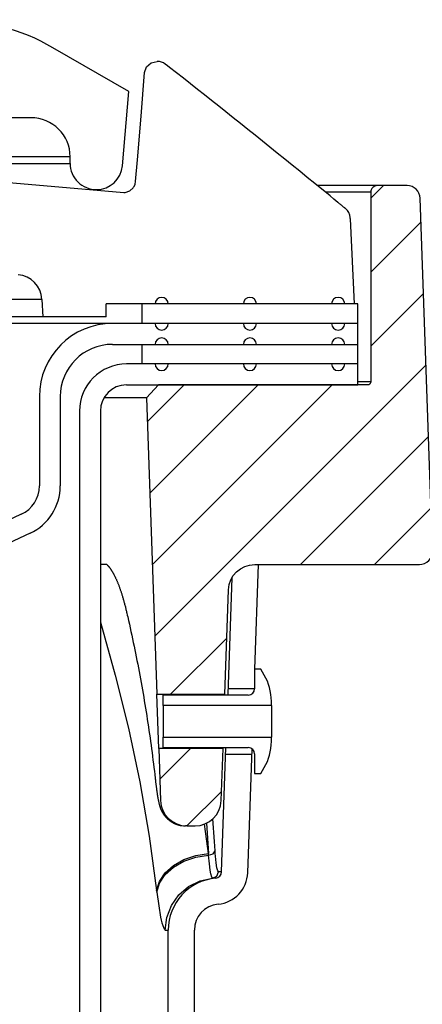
# Model space of a CAD drawing. Extents: x 990 to 4202, y -422 to 622.
# Tile 24 of 200: x 1426.37 to 1428.29, y -96.88 to -92.17. Entities that reach past the tile are written whole.
import ezdxf

# ---------------------------------------------------------------- set-up
doc = ezdxf.new("R2010")
doc.units = 0
doc.header["$MEASUREMENT"] = 0
doc.layers.add('SPILL-BUCKET', color=1, linetype='CONTINUOUS')
pattern_1 = [(45, (7656.08538, -1394.25815), (-0.176776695, 0.176776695), [])]

msp = doc.modelspace()

# ---------------------------------------------------------------- hatches: boundary and pattern name
at = {"layer": 'SPILL-BUCKET'}
h = msp.add_hatch(dxfattribs=at)
h.set_pattern_fill('ANSI31', scale=2, style=0)
h.set_pattern_definition(pattern_1)
edge = h.paths.add_edge_path()
edge.add_line((1427.02971, -93.9189), (1426.9715, -93.98132))
edge.add_line((1426.9715, -93.98132), (1427.02097, -95.39777))
edge.add_line((1427.02097, -95.39777), (1427.34627, -95.39777))
edge.add_line((1427.34627, -95.39777), (1427.36372, -94.89833))
edge.add_arc((1427.4886, -94.90265), 0.12496, 90.01861, 178.01856, ccw=False)
edge.add_line((1427.48856, -94.77769), (1428.27539, -94.77769))
edge.add_arc((1428.27541, -94.71521), 0.06248, 269.98072, 361.98074)
edge.add_line((1428.33785, -94.71305), (1428.27896, -93.0267))
edge.add_arc((1428.21652, -93.02891), 0.06248, 2.01864, 90.01862)
edge.add_line((1428.2165, -92.96643), (1428.07467, -92.96643))
edge.add_arc((1428.07468, -92.99767), 0.03124, 90.01957, 180.01957)
edge.add_line((1428.04344, -92.99768), (1428.04344, -93.90391))
edge.add_arc((1428.02813, -93.90359), 0.01531, 268.81278, 358.81278, ccw=False)
edge.add_line((1428.02781, -93.9189), (1427.02971, -93.9189))
h = msp.add_hatch(dxfattribs=at)
h.set_pattern_fill('ANSI31', scale=2, style=0)
h.set_pattern_definition(pattern_1)
edge = h.paths.add_edge_path()
edge.add_line((1427.03, -95.65659), (1427.03872, -95.9062))
edge.add_arc((1427.16364, -95.90184), 0.125, 181.99998, 270)
edge.add_line((1427.16364, -96.02684), (1427.2036, -96.02684))
edge.add_arc((1427.2036, -95.90184), 0.125, 270, 358.00002)
edge.add_line((1427.32852, -95.9062), (1427.33724, -95.65659))
edge.add_line((1427.33724, -95.65659), (1427.03, -95.65659))

# ---------------------------------------------------------------- linework, layer by layer
at = {"layer": 'SPILL-BUCKET', "linetype": 'Continuous'}
for p, q in [((1426.88798, -92.51673), (1426.52488, -92.3071)), ((1426.85697, -92.87113), (1426.88798, -92.51673)), ((1426.41955, -92.64164), (1426.29463, -92.64164)), ((1426.60692, -92.82902), (1426.60039, -92.82902)), ((1426.60039, -92.86025), (1426.60692, -92.86025)), ((1426.60692, -92.86025), (1426.60692, -92.82902))]:
    msp.add_line(p, q, dxfattribs=at)
at = {"layer": 'SPILL-BUCKET', "color": 1, "linetype": 'Continuous'}
for p, q in [((1426.97244, -92.39883), (1426.99458, -92.37946)), ((1426.99458, -92.37946), (1427.02308, -92.37249)), ((1427.07155, -92.39358), (1427.06157, -92.38578)), ((1426.94682, -92.63506), (1426.96161, -92.42626)), ((1426.96161, -92.42626), (1426.97244, -92.39883)), ((1427.08152, -92.40138), (1427.07155, -92.39358)), ((1427.11473, -92.42744), (1427.08152, -92.40138)), ((1427.14791, -92.45352), (1427.11473, -92.42744)), ((1427.18143, -92.47993), (1427.14791, -92.45352)), ((1427.21493, -92.50637), (1427.18143, -92.47993)), ((1427.24878, -92.53314), (1427.21493, -92.50637)), ((1427.28261, -92.55994), (1427.24878, -92.53314)), ((1427.31681, -92.58709), (1427.28261, -92.55994)), ((1427.35098, -92.61427), (1427.31681, -92.58709)), ((1427.38555, -92.64183), (1427.35098, -92.61427)), ((1426.92912, -92.84368), (1426.94682, -92.63506)), ((1427.42009, -92.6694), (1427.38555, -92.64183)), ((1427.45518, -92.69747), (1427.42009, -92.6694)), ((1427.49023, -92.72557), (1427.45518, -92.69747)), ((1427.52556, -92.75394), (1427.49023, -92.72557)), ((1427.56086, -92.78234), (1427.52556, -92.75394)), ((1427.59645, -92.81102), (1427.56086, -92.78234)), ((1427.63201, -92.83973), (1427.59645, -92.81102)), ((1426.91936, -92.94598), (1426.92912, -92.84368)), ((1427.66786, -92.86873), (1427.63201, -92.83973)), ((1427.70368, -92.89776), (1427.66786, -92.86873)), ((1427.73982, -92.9271), (1427.70368, -92.89776)), ((1426.15567, -92.93747), (1426.86419, -92.99946)), ((1426.91719, -92.9588), (1426.91936, -92.94598)), ((1427.77592, -92.95646), (1427.73982, -92.9271)), ((1426.86419, -92.99946), (1426.87021, -92.99938)), ((1426.87021, -92.99938), (1426.89243, -92.99151)), ((1426.89243, -92.99151), (1426.90805, -92.97711)), ((1426.90805, -92.97711), (1426.91015, -92.97413)), ((1426.91015, -92.97413), (1426.91201, -92.9711)), ((1426.91201, -92.9711), (1426.91719, -92.9588)), ((1427.84875, -93.01585), (1427.77592, -92.95646)), ((1427.86735, -93.03106), (1427.84875, -93.01585)), ((1427.88594, -93.04629), (1427.86735, -93.03106)), ((1427.88643, -93.04669), (1427.88593, -93.04628)), ((1427.88692, -93.04709), (1427.88643, -93.04669)), ((1427.88934, -93.04907), (1427.88692, -93.04709)), ((1427.89174, -93.05104), (1427.88934, -93.04907)), ((1427.89408, -93.05295), (1427.89174, -93.05104)), ((1427.8964, -93.05484), (1427.89408, -93.05295)), ((1427.89866, -93.05668), (1427.8964, -93.05484)), ((1427.9009, -93.05851), (1427.89866, -93.05668)), ((1427.9031, -93.0603), (1427.9009, -93.05851)), ((1427.90528, -93.06207), (1427.9031, -93.0603)), ((1427.90739, -93.06379), (1427.90528, -93.06207)), ((1427.90949, -93.0655), (1427.90739, -93.06379)), ((1427.91149, -93.06712), (1427.90949, -93.0655)), ((1427.91347, -93.06873), (1427.91149, -93.06712)), ((1427.91537, -93.07027), (1427.91347, -93.06873)), ((1427.91725, -93.07179), (1427.91537, -93.07027)), ((1427.91905, -93.07325), (1427.91725, -93.07179)), ((1427.92083, -93.07469), (1427.91905, -93.07325)), ((1427.92155, -93.07527), (1427.92083, -93.07469)), ((1427.92226, -93.07585), (1427.92155, -93.07527)), ((1427.94531, -93.11984), (1427.94526, -93.11928)), ((1427.94535, -93.1204), (1427.94531, -93.11984)), ((1427.94546, -93.12168), (1427.94535, -93.1204)), ((1427.94557, -93.12293), (1427.94546, -93.12168)), ((1427.94572, -93.12465), (1427.94557, -93.12293)), ((1427.96537, -93.53167), (1427.94572, -93.12465)), ((1426.47207, -93.5103), (1426.47647, -93.59412)), ((1427.98098, -93.53167), (1426.77868, -93.53167)), ((1426.77868, -93.59412), (1426.77868, -93.53167)), ((1427.98098, -93.81897), (1427.98098, -93.53167)), ((1426.77868, -93.59412), (1426.47647, -93.59412)), ((1427.98098, -93.62535), (1426.80946, -93.62535)), ((1426.80946, -93.72528), (1427.98098, -93.72528)), ((1427.98101, -93.81897), (1426.87611, -93.81897)), ((1427.98101, -93.9189), (1427.98101, -93.81897)), ((1426.87611, -93.9189), (1427.98101, -93.9189)), ((1426.4597, -93.97511), (1426.4597, -94.40199)), ((1426.55963, -93.97511), (1426.55963, -94.40199)), ((1426.65126, -94.04382), (1426.65126, -108.24138)), ((1426.7512, -94.04382), (1426.7512, -108.24138)), ((1426.37351, -94.53728), (1425.50923, -94.9403)), ((1426.41574, -94.62785), (1425.55147, -95.03087)), ((1427.48936, -95.27735), (1427.50681, -94.77769)), ((1427.37959, -94.84154), (1427.36017, -95.39777)), ((1427.51817, -95.27735), (1427.48819, -95.27735)), ((1427.48819, -95.27735), (1427.48819, -95.37188)), ((1427.53467, -95.30592), (1427.51817, -95.27735)), ((1427.05099, -95.45173), (1427.05099, -95.40186)), ((1427.45821, -95.40186), (1427.05099, -95.40186)), ((1427.56814, -95.45173), (1427.56814, -95.43083)), ((1427.56814, -95.45173), (1427.05099, -95.45173)), ((1427.05099, -95.45173), (1427.05099, -95.45747)), ((1427.05099, -95.45747), (1427.05099, -95.47383)), ((1427.05099, -95.47383), (1427.05099, -95.4983)), ((1427.56814, -95.45173), (1427.56814, -95.45747)), ((1427.56814, -95.45747), (1427.56814, -95.47383)), ((1427.56814, -95.47383), (1427.56814, -95.4983)), ((1427.05099, -95.4983), (1427.05099, -95.52718)), ((1427.05099, -95.52718), (1427.05099, -95.55605)), ((1427.56814, -95.4983), (1427.56814, -95.52718)), ((1427.56814, -95.52718), (1427.56814, -95.55605)), ((1427.05099, -95.55605), (1427.05099, -95.58053)), ((1427.05099, -95.58053), (1427.05099, -95.59688)), ((1427.56814, -95.55605), (1427.56814, -95.58053)), ((1427.56814, -95.58053), (1427.56814, -95.59688)), ((1427.05099, -95.59688), (1427.05099, -95.60263)), ((1427.05099, -95.65249), (1427.05099, -95.60263)), ((1427.05099, -95.60263), (1427.56814, -95.60263)), ((1427.56814, -95.59688), (1427.56814, -95.60263)), ((1427.56814, -95.62352), (1427.56814, -95.60263)), ((1427.05099, -95.65249), (1427.45821, -95.65249)), ((1427.33052, -96.24678), (1427.35127, -95.65249)), ((1427.33734, -95.65081), (1427.33725, -95.65592)), ((1427.33725, -95.65592), (1427.33726, -95.65504)), ((1427.45536, -96.25113), (1427.47606, -95.65838)), ((1427.48819, -95.68247), (1427.48819, -95.77701)), ((1427.48819, -95.77701), (1427.51817, -95.77701)), ((1427.51817, -95.77701), (1427.53467, -95.74844)), ((1427.07535, -97.37824), (1427.07535, -96.52555)), ((1427.20026, -97.37824), (1427.20026, -96.52555))]:
    msp.add_line(p, q, dxfattribs=at)
at = {"layer": 'SPILL-BUCKET', "color": 7, "linetype": 'Continuous'}
for p, q in [((1426.60039, -92.82902), (1426.19306, -92.82902)), ((1426.19321, -92.86025), (1426.60039, -92.86025)), ((1426.95044, -93.62535), (1426.95044, -93.53167)), ((1426.95044, -93.81897), (1426.95044, -93.72528)), ((1427.33052, -96.24678), (1427.32682, -96.24678)), ((1427.28333, -96.27152), (1427.279, -96.25539)), ((1427.28742, -96.27678), (1427.28333, -96.27152)), ((1427.28745, -96.27678), (1427.28742, -96.27678)), ((1427.03005, -96.40908), (1427.03933, -96.46252)), ((1427.03933, -96.46252), (1427.04244, -96.47726)), ((1427.04244, -96.47726), (1427.0455, -96.49016)), ((1427.0455, -96.49016), (1427.05375, -96.51635)), ((1427.06107, -96.52555), (1427.07178, -96.52555))]:
    msp.add_line(p, q, dxfattribs=at)
at = {"layer": 'SPILL-BUCKET', "color": 7}
for p, q in [((1428.07467, -92.96643), (1427.78814, -92.96643)), ((1428.04344, -92.99766), (1427.82644, -92.99766)), ((1426.47207, -93.5103), (1425.61327, -93.5103)), ((1426.47647, -93.59412), (1425.58927, -93.59412)), ((1426.80946, -93.62535), (1425.58743, -93.62535)), ((1428.04344, -93.90391), (1427.98101, -93.90391)), ((1426.9715, -93.98132), (1426.76795, -93.98132)), ((1426.7664, -94.77769), (1426.75118, -94.77769)), ((1426.75525, -94.77769), (1426.75145, -94.77769)), ((1426.78144, -94.77769), (1426.75525, -94.77769)), ((1426.7813, -94.77769), (1426.7664, -94.77769)), ((1426.78144, -94.77769), (1426.7838, -94.77971)), ((1426.7838, -94.77971), (1426.78431, -94.78016)), ((1426.78431, -94.78016), (1426.78484, -94.78064)), ((1426.78484, -94.78064), (1426.78539, -94.78115)), ((1426.78539, -94.78115), (1426.78596, -94.7817)), ((1426.78596, -94.7817), (1426.78656, -94.78228)), ((1426.78656, -94.78228), (1426.78718, -94.7829)), ((1426.78718, -94.7829), (1426.78781, -94.78354)), ((1426.78781, -94.78354), (1426.78846, -94.78422)), ((1426.78846, -94.78422), (1426.78914, -94.78495)), ((1426.78914, -94.78495), (1426.78983, -94.78571)), ((1426.78983, -94.78571), (1426.79052, -94.78648)), ((1426.79052, -94.78648), (1426.79123, -94.7873)), ((1426.79123, -94.7873), (1426.79197, -94.78816)), ((1426.79197, -94.78816), (1426.79273, -94.78906)), ((1426.79273, -94.78906), (1426.79351, -94.79001)), ((1426.79351, -94.79001), (1426.79431, -94.791)), ((1426.79431, -94.791), (1426.79513, -94.79205)), ((1426.79513, -94.79205), (1426.79597, -94.79313)), ((1426.79597, -94.79313), (1426.79683, -94.79426)), ((1426.79683, -94.79426), (1426.7977, -94.79544)), ((1426.7977, -94.79544), (1426.7986, -94.79667)), ((1426.7986, -94.79667), (1426.79951, -94.79794)), ((1426.79951, -94.79794), (1426.80027, -94.79903)), ((1426.80027, -94.79903), (1426.80105, -94.80016)), ((1426.80105, -94.80016), (1426.80185, -94.80133)), ((1426.80185, -94.80133), (1426.80265, -94.80253)), ((1426.80265, -94.80253), (1426.80361, -94.80399)), ((1426.80361, -94.80399), (1426.80458, -94.80549)), ((1426.80458, -94.80549), (1426.80556, -94.80704)), ((1426.80556, -94.80704), (1426.80655, -94.80863)), ((1426.80655, -94.80863), (1426.80755, -94.81026)), ((1426.80755, -94.81026), (1426.80855, -94.81193)), ((1426.80855, -94.81193), (1426.80956, -94.81364)), ((1426.80956, -94.81364), (1426.81058, -94.81539)), ((1426.81058, -94.81539), (1426.81161, -94.81719)), ((1426.81161, -94.81719), (1426.81263, -94.81903)), ((1426.81263, -94.81903), (1426.81367, -94.82091)), ((1426.81367, -94.82091), (1426.81472, -94.82284)), ((1426.81472, -94.82284), (1426.81576, -94.8248)), ((1426.81576, -94.8248), (1426.81682, -94.82681)), ((1426.81682, -94.82681), (1426.81788, -94.82887)), ((1426.81788, -94.82887), (1426.81894, -94.83097)), ((1426.81894, -94.83097), (1426.82001, -94.83311)), ((1426.82001, -94.83311), (1426.82108, -94.83529)), ((1426.82108, -94.83529), (1426.82216, -94.83752)), ((1426.82216, -94.83752), (1426.82324, -94.8398)), ((1426.82324, -94.8398), (1426.82433, -94.84212)), ((1426.82433, -94.84212), (1426.82542, -94.84448)), ((1426.82542, -94.84448), (1426.82651, -94.84689)), ((1426.82651, -94.84689), (1426.82761, -94.84934)), ((1426.82761, -94.84934), (1426.82871, -94.85184)), ((1426.82871, -94.85184), (1426.82981, -94.85438)), ((1426.82981, -94.85438), (1426.83091, -94.85697)), ((1426.83091, -94.85697), (1426.83202, -94.8596)), ((1426.83202, -94.8596), (1426.83313, -94.86228)), ((1426.83313, -94.86228), (1426.83424, -94.865)), ((1426.83424, -94.865), (1426.83535, -94.86778)), ((1426.83535, -94.86778), (1426.83646, -94.87059)), ((1426.83646, -94.87059), (1426.83759, -94.8735)), ((1426.83759, -94.8735), (1426.83873, -94.87645)), ((1426.83873, -94.87645), (1426.83985, -94.87942)), ((1426.83985, -94.87942), (1426.84097, -94.88243)), ((1426.84097, -94.88243), (1426.84209, -94.88548)), ((1426.84209, -94.88548), (1426.84321, -94.88858)), ((1426.84321, -94.88858), (1426.84433, -94.89172)), ((1426.84433, -94.89172), (1426.84545, -94.8949)), ((1426.84545, -94.8949), (1426.84657, -94.89812)), ((1426.84657, -94.89812), (1426.84768, -94.90139)), ((1426.84768, -94.90139), (1426.8488, -94.9047)), ((1426.8488, -94.9047), (1426.84991, -94.90805)), ((1426.84991, -94.90805), (1426.85102, -94.91145)), ((1426.85102, -94.91145), (1426.85212, -94.91488)), ((1426.85212, -94.91488), (1426.85323, -94.91836)), ((1426.85323, -94.91836), (1426.85433, -94.92188)), ((1426.85433, -94.92188), (1426.85545, -94.9255)), ((1426.85545, -94.9255), (1426.85657, -94.92915)), ((1426.85657, -94.92915), (1426.85765, -94.93277)), ((1426.85765, -94.93277), (1426.85873, -94.93642)), ((1426.85873, -94.93642), (1426.85982, -94.94013)), ((1426.85982, -94.94013), (1426.8609, -94.94389)), ((1426.8609, -94.94389), (1426.86198, -94.94771)), ((1426.86198, -94.94771), (1426.86306, -94.95156)), ((1426.86306, -94.95156), (1426.86415, -94.95547)), ((1426.86415, -94.95547), (1426.86522, -94.95942)), ((1426.86522, -94.95942), (1426.8663, -94.96342)), ((1426.8663, -94.96342), (1426.86737, -94.96746)), ((1426.86737, -94.96746), (1426.86844, -94.97155)), ((1426.86844, -94.97155), (1426.86951, -94.97567)), ((1426.86951, -94.97567), (1426.87057, -94.97984)), ((1426.87057, -94.97984), (1426.87162, -94.98405)), ((1426.87162, -94.98405), (1426.87266, -94.98824)), ((1426.87266, -94.98824), (1426.87369, -94.99246)), ((1426.87369, -94.99246), (1426.87472, -94.99673)), ((1426.87472, -94.99673), (1426.87575, -95.00103)), ((1426.87575, -95.00103), (1426.87677, -95.00538)), ((1426.87677, -95.00538), (1426.87779, -95.00978)), ((1426.87779, -95.00978), (1426.87783, -95.00993)), ((1426.87783, -95.00993), (1426.87786, -95.01008)), ((1426.87786, -95.01008), (1426.87993, -95.01911)), ((1426.87993, -95.01911), (1426.882, -95.02815)), ((1426.7512, -95.0538), (1426.82263, -95.30581)), ((1426.882, -95.02815), (1426.88592, -95.04549)), ((1426.88592, -95.04549), (1426.88979, -95.06283)), ((1426.88979, -95.06283), (1426.89363, -95.08019)), ((1426.89363, -95.08019), (1426.89742, -95.09756)), ((1426.89742, -95.09756), (1426.90116, -95.11494)), ((1426.90116, -95.11494), (1426.90487, -95.13233)), ((1426.90487, -95.13233), (1426.90853, -95.14974)), ((1426.90853, -95.14974), (1426.91215, -95.16715)), ((1426.91215, -95.16715), (1426.91572, -95.18458)), ((1426.91572, -95.18458), (1426.91925, -95.20201)), ((1426.91925, -95.20201), (1426.92274, -95.21946)), ((1426.92274, -95.21946), (1426.92618, -95.23692)), ((1426.92618, -95.23692), (1426.92959, -95.25439)), ((1426.92959, -95.25439), (1426.93294, -95.27187)), ((1426.82263, -95.30581), (1426.88531, -95.56029)), ((1426.93294, -95.27187), (1426.93626, -95.28936)), ((1426.93626, -95.28936), (1426.93953, -95.30686)), ((1426.93953, -95.30686), (1426.94276, -95.32438)), ((1426.94276, -95.32438), (1426.94594, -95.3419)), ((1426.94594, -95.3419), (1426.94908, -95.35943)), ((1426.94908, -95.35943), (1426.95218, -95.37697)), ((1426.95218, -95.37697), (1426.95523, -95.39453)), ((1426.95523, -95.39453), (1426.95824, -95.41208)), ((1427.48819, -95.37103), (1427.3611, -95.37103)), ((1426.95824, -95.41208), (1426.96121, -95.42966)), ((1426.96121, -95.42966), (1426.96413, -95.44723)), ((1426.96413, -95.44723), (1426.96701, -95.46483)), ((1426.96701, -95.46483), (1426.96984, -95.48242)), ((1426.96984, -95.48242), (1426.97263, -95.50003)), ((1426.97263, -95.50003), (1426.97538, -95.51765)), ((1426.97538, -95.51765), (1426.97808, -95.53527)), ((1426.97808, -95.53527), (1426.98073, -95.55291)), ((1426.88531, -95.56029), (1426.93918, -95.81692)), ((1426.98073, -95.55291), (1426.98335, -95.57055)), ((1426.98335, -95.57055), (1426.98592, -95.5882)), ((1426.98592, -95.5882), (1426.98845, -95.60586)), ((1426.98845, -95.60586), (1426.99093, -95.62352)), ((1426.99093, -95.62352), (1426.99336, -95.6412)), ((1426.99336, -95.6412), (1426.99576, -95.65888)), ((1426.99576, -95.65888), (1426.99811, -95.67657)), ((1426.99811, -95.67657), (1427.00041, -95.69426)), ((1427.35019, -95.68332), (1427.47518, -95.68332)), ((1427.00041, -95.69426), (1427.00267, -95.71197)), ((1427.00267, -95.71197), (1427.00489, -95.72968)), ((1427.00489, -95.72968), (1427.00706, -95.7474)), ((1427.00706, -95.7474), (1427.00919, -95.76512)), ((1427.00919, -95.76512), (1427.01116, -95.78193)), ((1426.93918, -95.81692), (1426.98416, -96.07538)), ((1427.01116, -95.78193), (1427.01309, -95.79873)), ((1427.01309, -95.79873), (1427.01352, -95.80245)), ((1427.01352, -95.80245), (1427.01394, -95.80617)), ((1427.01394, -95.80616), (1427.01401, -95.80678)), ((1427.01401, -95.80678), (1427.01408, -95.8074)), ((1427.01408, -95.8074), (1427.01443, -95.81049)), ((1427.01443, -95.81049), (1427.01478, -95.81354)), ((1427.01478, -95.81354), (1427.01514, -95.81657)), ((1427.01514, -95.81657), (1427.01549, -95.81956)), ((1427.01549, -95.81956), (1427.01584, -95.8225)), ((1427.01584, -95.8225), (1427.01619, -95.82541)), ((1427.01619, -95.82541), (1427.01654, -95.8283)), ((1427.01654, -95.8283), (1427.0169, -95.83116)), ((1427.0169, -95.83116), (1427.01726, -95.834)), ((1427.01726, -95.834), (1427.01761, -95.83681)), ((1427.01761, -95.83681), (1427.01797, -95.8396)), ((1427.01797, -95.8396), (1427.01833, -95.84236)), ((1427.01833, -95.84236), (1427.01869, -95.84509)), ((1427.01869, -95.84509), (1427.01905, -95.84779)), ((1427.01905, -95.84779), (1427.01941, -95.85047)), ((1427.01941, -95.85047), (1427.01977, -95.85312)), ((1427.01977, -95.85312), (1427.02013, -95.85574)), ((1427.02013, -95.85574), (1427.0205, -95.85833)), ((1427.0205, -95.85833), (1427.02086, -95.8609)), ((1427.02086, -95.8609), (1427.02123, -95.86343)), ((1427.02123, -95.86343), (1427.02158, -95.86587)), ((1427.02158, -95.86587), (1427.02194, -95.86828)), ((1427.02194, -95.86828), (1427.02231, -95.87076)), ((1427.02231, -95.87076), (1427.02268, -95.87321)), ((1427.02268, -95.87321), (1427.02306, -95.87564)), ((1427.02306, -95.87564), (1427.02344, -95.87803)), ((1427.02344, -95.87803), (1427.02382, -95.88042)), ((1427.02382, -95.88042), (1427.0242, -95.88276)), ((1427.0242, -95.88276), (1427.02458, -95.88511)), ((1427.02458, -95.88511), (1427.02497, -95.88742)), ((1427.02497, -95.88742), (1427.02537, -95.88974)), ((1427.02537, -95.88974), (1427.02577, -95.89202)), ((1427.02577, -95.89202), (1427.02618, -95.89433)), ((1427.02618, -95.89433), (1427.02659, -95.89661)), ((1427.02659, -95.89661), (1427.02703, -95.899)), ((1427.02703, -95.899), (1427.02748, -95.90136)), ((1427.02748, -95.90136), (1427.02794, -95.90372)), ((1427.02794, -95.90372), (1427.0284, -95.90605)), ((1427.0284, -95.90605), (1427.02893, -95.90859)), ((1427.02893, -95.90859), (1427.02946, -95.91111)), ((1427.02946, -95.91111), (1427.0301, -95.91405)), ((1427.0301, -95.91405), (1427.03077, -95.91699)), ((1427.03077, -95.91699), (1427.03124, -95.91894)), ((1427.03124, -95.91894), (1427.03172, -95.9209)), ((1427.03172, -95.9209), (1427.03215, -95.9226)), ((1427.03215, -95.9226), (1427.03259, -95.92431)), ((1427.03259, -95.92431), (1427.03306, -95.92607)), ((1427.03306, -95.92607), (1427.03356, -95.92787)), ((1427.03356, -95.92787), (1427.03395, -95.92922)), ((1427.03395, -95.92922), (1427.03435, -95.93061)), ((1427.03435, -95.93061), (1427.03474, -95.93189)), ((1427.03474, -95.93189), (1427.03514, -95.93321)), ((1427.03514, -95.93321), (1427.03553, -95.93444)), ((1427.03553, -95.93444), (1427.03594, -95.93569)), ((1427.03594, -95.93569), (1427.03633, -95.93688)), ((1427.03633, -95.93688), (1427.03675, -95.93809)), ((1427.03675, -95.93809), (1427.03715, -95.93925)), ((1427.03715, -95.93925), (1427.03758, -95.94044)), ((1427.03758, -95.94044), (1427.038, -95.94159)), ((1427.038, -95.94159), (1427.03844, -95.94276)), ((1427.03844, -95.94276), (1427.03888, -95.94391)), ((1427.03888, -95.94391), (1427.03934, -95.94508)), ((1427.03934, -95.94508), (1427.0398, -95.94623)), ((1427.0398, -95.94623), (1427.04029, -95.94741)), ((1427.04029, -95.94741), (1427.04079, -95.94857)), ((1427.04079, -95.94857), (1427.0413, -95.94975)), ((1427.0413, -95.94975), (1427.04183, -95.95094)), ((1427.04183, -95.95094), (1427.04237, -95.95214)), ((1427.04237, -95.95214), (1427.04294, -95.95334)), ((1427.04294, -95.95334), (1427.04352, -95.95457)), ((1427.04352, -95.95457), (1427.04413, -95.9558)), ((1427.04413, -95.9558), (1427.04476, -95.95705)), ((1427.04476, -95.95705), (1427.04542, -95.95832)), ((1427.04542, -95.95832), (1427.0461, -95.95959)), ((1427.0461, -95.95959), (1427.0468, -95.96089)), ((1427.0468, -95.96089), (1427.04753, -95.96219)), ((1427.04753, -95.96219), (1427.0483, -95.96352)), ((1427.0483, -95.96352), (1427.04909, -95.96486)), ((1427.04909, -95.96486), (1427.04992, -95.96623)), ((1427.04992, -95.96623), (1427.05077, -95.9676)), ((1427.05077, -95.9676), (1427.05167, -95.969)), ((1427.05167, -95.969), (1427.05259, -95.9704)), ((1427.05259, -95.9704), (1427.05356, -95.97183)), ((1427.05356, -95.97183), (1427.05456, -95.97326)), ((1427.05456, -95.97326), (1427.05561, -95.97472)), ((1427.05561, -95.97472), (1427.05668, -95.97618)), ((1427.05668, -95.97618), (1427.05781, -95.97766)), ((1427.05781, -95.97766), (1427.05896, -95.97913)), ((1427.05896, -95.97913), (1427.06017, -95.98062)), ((1427.06017, -95.98062), (1427.06141, -95.9821)), ((1427.06141, -95.9821), (1427.0627, -95.9836)), ((1427.0627, -95.9836), (1427.06401, -95.98509)), ((1427.06401, -95.98509), (1427.06538, -95.98658)), ((1427.06538, -95.98658), (1427.06678, -95.98806)), ((1427.06678, -95.98806), (1427.06822, -95.98953)), ((1427.06822, -95.98953), (1427.06969, -95.99099)), ((1427.06969, -95.99099), (1427.07121, -95.99245)), ((1427.07121, -95.99245), (1427.07276, -95.99388)), ((1427.07276, -95.99388), (1427.07434, -95.99531)), ((1427.07434, -95.99531), (1427.07596, -95.99671)), ((1427.07596, -95.99671), (1427.07761, -95.99809)), ((1427.07761, -95.99809), (1427.07929, -95.99945)), ((1427.07929, -95.99945), (1427.081, -96.00079)), ((1427.081, -96.00079), (1427.08274, -96.0021)), ((1427.08274, -96.0021), (1427.08451, -96.00339)), ((1427.08451, -96.00339), (1427.08631, -96.00465)), ((1427.08631, -96.00465), (1427.0881, -96.00586)), ((1427.0881, -96.00586), (1427.08991, -96.00704)), ((1427.08991, -96.00704), (1427.09196, -96.00832)), ((1427.09196, -96.00832), (1427.09403, -96.00956)), ((1427.09403, -96.00956), (1427.09618, -96.01079)), ((1427.09618, -96.01079), (1427.09835, -96.01198)), ((1427.09835, -96.01198), (1427.10054, -96.01313)), ((1427.10054, -96.01313), (1427.10276, -96.01423)), ((1427.29681, -96.10214), (1427.28806, -95.99347)), ((1427.10276, -96.01423), (1427.10499, -96.01528)), ((1427.10499, -96.01528), (1427.10724, -96.0163)), ((1427.10724, -96.0163), (1427.10951, -96.01726)), ((1427.10951, -96.01726), (1427.1118, -96.01818)), ((1427.1118, -96.01818), (1427.1141, -96.01906)), ((1427.1141, -96.01906), (1427.11641, -96.01989)), ((1427.11641, -96.01989), (1427.11874, -96.02067)), ((1427.11874, -96.02067), (1427.12108, -96.0214)), ((1427.12108, -96.0214), (1427.12343, -96.0221)), ((1427.12343, -96.0221), (1427.12579, -96.02274)), ((1427.12579, -96.02274), (1427.12815, -96.02333)), ((1427.12815, -96.02333), (1427.13053, -96.02388)), ((1427.13053, -96.02388), (1427.13291, -96.02438)), ((1427.13291, -96.02438), (1427.1353, -96.02484)), ((1427.1353, -96.02484), (1427.13739, -96.0252)), ((1427.16207, -96.02684), (1427.1576, -96.02684)), ((1427.26809, -96.15869), (1427.24912, -96.01827)), ((1427.25759, -96.0146), (1427.26809, -96.15869)), ((1426.98416, -96.07538), (1427.0202, -96.33534)), ((1427.29969, -96.14616), (1427.29681, -96.10214)), ((1427.28966, -96.16073), (1427.29969, -96.14616)), ((1427.30055, -96.15909), (1427.29969, -96.14616)), ((1427.10004, -96.21558), (1427.15004, -96.18723)), ((1427.10084, -96.2241), (1427.15075, -96.19574)), ((1427.15004, -96.18723), (1427.20722, -96.16787)), ((1427.15075, -96.19574), (1427.20786, -96.17637)), ((1427.20722, -96.16787), (1427.26809, -96.15869)), ((1427.20786, -96.17637), (1427.26868, -96.16715)), ((1427.26868, -96.16715), (1427.26809, -96.15869)), ((1427.26868, -96.16715), (1427.28966, -96.16073)), ((1427.27223, -96.20757), (1427.26868, -96.16715)), ((1427.30147, -96.17122), (1427.30055, -96.15909)), ((1427.30473, -96.20397), (1427.30147, -96.17122)), ((1427.06025, -96.25122), (1427.10004, -96.21558)), ((1427.06113, -96.25972), (1427.10084, -96.2241)), ((1427.27612, -96.23869), (1427.27223, -96.20757)), ((1427.279, -96.25539), (1427.27612, -96.23869)), ((1427.30824, -96.22734), (1427.30473, -96.20397)), ((1427.30724, -96.26713), (1427.31572, -96.24678)), ((1427.31203, -96.24202), (1427.30824, -96.22734)), ((1427.31572, -96.24678), (1427.31203, -96.24202)), ((1427.32682, -96.24678), (1427.31572, -96.24678)), ((1427.0202, -96.33534), (1427.03309, -96.29196)), ((1427.03309, -96.29196), (1427.06025, -96.25122)), ((1427.03404, -96.30044), (1427.06113, -96.25972)), ((1427.17271, -96.31727), (1427.22757, -96.28991)), ((1427.22757, -96.28991), (1427.28745, -96.27678)), ((1427.28745, -96.27678), (1427.30724, -96.26713)), ((1427.2985, -96.27678), (1427.28745, -96.27678)), ((1427.30218, -96.27678), (1427.2985, -96.27678)), ((1427.0202, -96.33534), (1427.02122, -96.34379)), ((1427.02122, -96.34379), (1427.03404, -96.30044)), ((1427.12616, -96.35722), (1427.17271, -96.31727)), ((1427.02122, -96.34379), (1427.03005, -96.40908)), ((1427.09074, -96.40734), (1427.12616, -96.35722)), ((1427.0686, -96.46461), (1427.09074, -96.40734)), ((1427.06107, -96.52555), (1427.0686, -96.46461)), ((1427.05375, -96.51635), (1427.06107, -96.52555)), ((1427.07178, -96.52555), (1427.07535, -96.52555))]:
    msp.add_line(p, q, dxfattribs=at)
at = {"layer": 'SPILL-BUCKET', "color": 2, "linetype": 'Continuous'}
msp.add_line((1427.03, -95.65659), (1427.02097, -95.39777), dxfattribs=at)
msp.add_lwpolyline([(1427.02971, -93.9189), (1426.9715, -93.98132), (1427.02097, -95.39777), (1427.34627, -95.39777), (1427.36372, -94.89833, -0.404026), (1427.48856, -94.77769), (1428.27539, -94.77769, 0.4244749), (1428.33785, -94.71305), (1428.27896, -93.0267, 0.4040261), (1428.2165, -92.96643), (1428.07467, -92.96643, 0.4142136), (1428.04344, -92.99768), (1428.04344, -93.90391, -0.4142136), (1428.02781, -93.9189), (1427.02971, -93.9189)], format="xyb", dxfattribs=at)
msp.add_lwpolyline([(1427.03, -95.65659), (1427.03872, -95.9062, 0.4040263), (1427.16364, -96.02684), (1427.2036, -96.02684, 0.4040263), (1427.32852, -95.9062), (1427.33724, -95.65659)], format="xyb", close=True, dxfattribs=at)
at = {"layer": 'SPILL-BUCKET', "color": 7}
msp.add_lwpolyline([(1427.13739, -96.0252), (1427.14903, -96.02654), (1427.1576, -96.02684)], dxfattribs=at)
at = {"layer": 'SPILL-BUCKET', "linetype": 'Continuous'}
for centre, radius, start, end in [((1426.02523, -93.17253), 0.99932, 60, 90), ((1426.41955, -92.82902), 0.18737, 0, 90), ((1426.73184, -92.86024), 0.12492, 180.00063, 270.31894), ((1426.73253, -92.86025), 0.12491, 270, 355)]:
    msp.add_arc(centre, radius, start, end, dxfattribs=at)
at = {"layer": 'SPILL-BUCKET', "color": 1, "linetype": 'Continuous'}
for centre, radius, start, end in [((1427.02308, -92.43495), 0.06246, 51.94462, 90), ((1427.88302, -93.12444), 0.06246, 4.71704, 51.07081), ((1426.34733, -93.51683), 0.12491, 3, 85), ((1426.80946, -93.97511), 0.34976, 90, 180), ((1426.80946, -93.97511), 0.24983, 90, 180), ((1426.87611, -94.04382), 0.22485, 90, 180), ((1426.87611, -94.04382), 0.12491, 90, 180), ((1426.31042, -94.40199), 0.14927, 295, 0), ((1426.31042, -94.40199), 0.24921, 295, 0), ((1427.31831, -95.43083), 0.24983, 0, 30), ((1427.45821, -95.37188), 0.02998, 270, 0), ((1427.31831, -95.62352), 0.24983, 330, 0), ((1427.45821, -95.68247), 0.02998, 0, 90), ((1427.29931, -96.24569), 0.03123, 275.28151, 358), ((1427.32518, -96.52555), 0.24983, 95.28151, 180), ((1427.29931, -96.24569), 0.15614, 275.28151, 358), ((1427.32518, -96.52555), 0.12491, 95.28151, 180)]:
    msp.add_arc(centre, radius, start, end, dxfattribs=at)
at = {"layer": 'SPILL-BUCKET', "color": 7, "linetype": 'Continuous'}
for centre, start, end in [((1427.04412, -93.53167), 0, 180), ((1427.46571, -93.53167), 0, 180), ((1427.88729, -93.53167), 0, 180), ((1427.04412, -93.62535), 180, 0), ((1427.46571, -93.62535), 180, 0), ((1427.88729, -93.62535), 180, 0), ((1427.04412, -93.72528), 0, 180), ((1427.46571, -93.72528), 0, 180), ((1427.88729, -93.72528), 0, 180), ((1427.04412, -93.81897), 180, 0), ((1427.46571, -93.81897), 180, 0), ((1427.88729, -93.81897), 180, 0)]:
    msp.add_arc(centre, 0.03123, start, end, dxfattribs=at)

doc.saveas('drawing.dxf')
